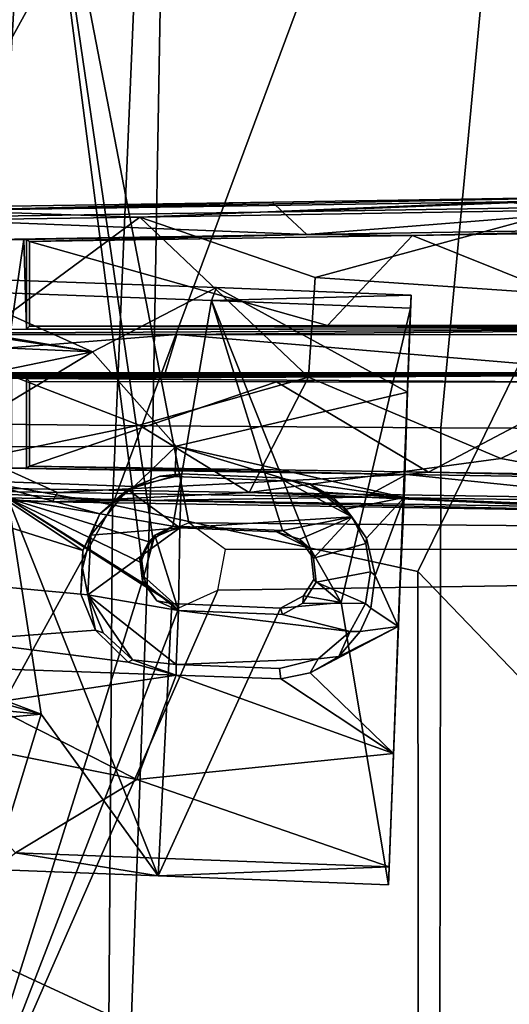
# Model space of a CAD drawing. Header units: millimetres. Extents: x -340 to 319, y -456 to 358.
# Tile 21 of 88: x -171 to -120, y -68 to 35. Entities that reach past the tile are written whole.
import ezdxf

# ---------------------------------------------------------------- set-up
doc = ezdxf.new("R2010")
doc.units = ezdxf.units.MM
doc.layers.add('Layer 01', color=7, linetype='Continuous', true_color=0x000000)

msp = doc.modelspace()

# ---------------------------------------------------------------- linework, layer by layer
at = {"layer": 'Layer 01'}
for points in [[(-195.905, -9.796, 499.044), (-158.547, 58.238, 491.921), (-193.494, 75.426, 493.925), (-213.13, 30.192, 496.676)], [(-129.699, 70.185, 489.483), (-158.547, 58.238, 491.921), (-161.702, -15.887, 496.135)], [(-129.619, -22.92, 494.311), (-96.711, 44.424, 489.628), (-129.699, 70.185, 489.483), (-161.702, -15.887, 496.135)], [(-170.228, 68.124, 432.078), (-180.786, 15.007, 435.25), (-186.435, 48.298, 433.636)], [(-179.362, -90.332, 441.339), (-180.786, 15.007, 435.25), (-170.228, 68.124, 432.078)], [(-179.362, -90.332, 441.339), (-170.228, 68.124, 432.078), (-158.394, -23.42, 437.429)], [(-75.512, 44.247, 433.477), (150.574, -20.344, 437.249), (-170.228, 68.124, 432.078)], [(-153.663, -17.77, 437.099), (-170.228, 68.124, 432.078), (150.574, -20.344, 437.249)], [(-157.438, -19.406, 437.195), (-170.228, 68.124, 432.078), (-153.663, -17.77, 437.099)], [(-157.438, -19.406, 437.195), (-158.394, -23.42, 437.429), (-170.228, 68.124, 432.078)], [(-185.562, 59.975, 458.101), (-156.573, 42.297, 454.808), (-157.449, -7.572, 456.402), (-187.588, -7.255, 461.326)], [(-158.547, 58.238, 491.921), (-195.905, -9.796, 499.044), (-161.702, -15.887, 496.135)], [(-95.838, -7.928, 450.763), (-122.188, 45.265, 451.275), (-85.378, 51.45, 449.029)], [(-156.573, 42.297, 454.808), (-122.188, 45.265, 451.275), (-127.193, -7.797, 452.899), (-157.449, -7.572, 456.402)], [(-127.193, -7.797, 452.899), (-122.188, 45.265, 451.275), (-95.838, -7.928, 450.763)], [(-97.985, -55.805, 494.591), (-65.533, 19.026, 490.235), (-96.711, 44.424, 489.628), (-129.619, -22.92, 494.311)], [(-100.887, 16.651, 144.588), (-179.502, 15.062, 147.152), (-120.203, 15.989, 160.789)], [(-179.502, 15.062, 147.152), (-100.887, 16.651, 144.588), (-144.867, 15.95, 135.258)], [(-143.841, 14.922, 134.454), (-144.867, 15.95, 135.258), (-100.887, 16.651, 144.588)], [(-102.832, 15.587, 143.116), (-143.841, 14.922, 134.454), (-100.887, 16.651, 144.588)], [(-120.203, 15.989, 160.789), (-64.251, 16.886, 172.343), (-56.746, 17.368, 153.135), (-100.887, 16.651, 144.588)], [(-64.251, 16.886, 172.343), (-120.203, 15.989, 160.789), (-83.332, 15.6, 169.526)], [(-186.339, 15.298, 125.898), (-144.867, 15.95, 135.258), (-143.841, 14.922, 134.454), (-185.523, 14.293, 125.02)], [(-179.502, 15.062, 147.152), (-144.867, 15.95, 135.258), (-186.339, 15.298, 125.898)], [(-179.502, 15.062, 147.152), (-158.832, 14.373, 153.061), (-120.203, 15.989, 160.789)], [(-120.203, 15.989, 160.789), (-158.832, 14.373, 153.061), (-114.32, 15.102, 163.011)], [(-143.841, 14.922, 134.454), (-102.832, 15.587, 143.116), (-141.26, 12.522, 135.112)], [(-102.832, 15.587, 143.116), (-93.075, 13.293, 145.158), (-141.26, 12.522, 135.112)], [(-83.332, 15.6, 169.526), (-120.203, 15.989, 160.789), (-114.32, 15.102, 163.011)], [(-158.832, 14.373, 153.061), (-179.502, 15.062, 147.152), (-195.405, 13.837, 144.254)], [(-143.841, 14.922, 134.454), (-141.26, 12.522, 135.112), (-185.523, 14.293, 125.02)], [(-114.32, 15.102, 163.011), (-158.832, 14.373, 153.061), (-140.412, 8.015, 157.345)], [(-140.412, 8.015, 157.345), (-102.227, 5.437, 165.787), (-114.32, 15.102, 163.011)], [(-195.405, 13.837, 144.254), (-178.292, -0.002, 148.525), (-158.832, 14.373, 153.061)], [(-191.761, 11.731, 123.593), (-185.523, 14.293, 125.02), (-141.26, 12.522, 135.112)], [(-141.091, -2.458, 157.241), (-158.832, 14.373, 153.061), (-178.292, -0.002, 148.525), (-158.891, -7.511, 153.094)], [(-158.832, 14.373, 153.061), (-141.091, -2.458, 157.241), (-140.412, 8.015, 157.345)], [(-141.26, 12.522, 135.112), (-172.873, 11.997, 129.535), (-191.761, 11.731, 123.593)], [(-141.26, 12.522, 135.112), (-170.988, 12.003, 129.889), (-172.873, 11.997, 129.535)], [(-170.988, 12.003, 129.889), (-141.26, 12.522, 135.112), (-170.708, 12.014, 131.032)], [(-170.391, 11.809, 143.18), (-170.708, 12.014, 131.032), (-141.26, 12.522, 135.112)], [(-130.169, 12.437, 152.423), (-170.391, 11.809, 143.18), (-141.26, 12.522, 135.112)], [(-170.391, 11.809, 143.18), (-130.169, 12.437, 152.423), (-139.098, 2.957, 150.532)], [(-141.26, 12.522, 135.112), (-93.075, 13.293, 145.158), (-130.169, 12.437, 152.423)], [(-130.169, 12.437, 152.423), (-106.721, 2.992, 157.712), (-139.098, 2.957, 150.532)], [(-99.123, 12.929, 159.171), (-130.169, 12.437, 152.423), (-93.075, 13.293, 145.158)], [(-99.123, 12.929, 159.171), (-106.721, 2.992, 157.712), (-130.169, 12.437, 152.423)], [(-172.873, 11.997, 129.535), (-170.988, 12.003, 129.889), (-172.351, 2.553, 129.408)], [(-170.711, 2.583, 130.948), (-172.351, 2.553, 129.408), (-170.988, 12.003, 129.889)], [(-170.708, 12.014, 131.032), (-170.711, 2.583, 130.948), (-170.988, 12.003, 129.889)], [(-170.711, 2.583, 130.948), (-170.708, 12.014, 131.032), (-170.391, 11.809, 143.18), (-170.39, 2.909, 143.226)], [(-170.39, 2.909, 143.226), (-170.391, 11.809, 143.18), (-139.098, 2.957, 150.532)], [(-182.859, 3.426, 420.383), (-181.299, 8.066, 420.679), (-163.779, 0.213, 419.781)], [(-150.747, 6.957, 420.098), (-163.779, 0.213, 419.781), (-181.299, 8.066, 420.679)], [(-151.296, 5.599, 437.572), (-150.747, 6.957, 420.098), (-181.299, 8.066, 420.679), (-174.04, 6.447, 437.989)], [(-102.03, -1.835, 165.862), (-102.227, 5.437, 165.787), (-140.412, 8.015, 157.345), (-141.091, -2.458, 157.241)], [(-155.351, -18.134, 439.106), (-151.296, 5.599, 437.572), (-174.04, 6.447, 437.989), (-172.69, -15.193, 439.432)], [(-163.779, 0.213, 419.781), (-150.747, 6.957, 420.098), (-130.708, -4.045, 419.35), (-155.003, -9.734, 419.439)], [(-130.315, 6.169, 419.997), (-150.747, 6.957, 420.098), (-151.296, 5.599, 437.572)], [(-150.747, 6.957, 420.098), (-130.315, 6.169, 419.997), (-130.708, -4.045, 419.35)], [(-155.351, -18.134, 439.106), (-143.817, -18.595, 438.904), (-151.296, 5.599, 437.572)], [(-151.296, 5.599, 437.572), (-130.365, 4.789, 437.39), (-130.315, 6.169, 419.997)], [(-151.296, 5.599, 437.572), (-140.89, -20.518, 438.964), (-137.653, -26.171, 439.262), (-130.365, 4.789, 437.39)], [(-143.817, -18.595, 438.904), (-140.89, -20.518, 438.964), (-151.296, 5.599, 437.572)], [(-130.315, 6.169, 419.997), (-130.365, 4.789, 437.39), (-130.708, -4.045, 419.35)], [(-137.653, -26.171, 439.262), (-132.694, -55.841, 440.91), (-130.365, 4.789, 437.39)], [(-130.365, 4.789, 437.39), (-132.694, -55.841, 440.91), (-130.708, -4.045, 419.35)], [(-163.779, 0.213, 419.781), (-180.206, 2.688, 420.271), (-182.859, 3.426, 420.383)], [(-208.258, 2.02, 102.176), (-175.311, 2.552, 128.523), (-80.255, 2.661, 149.536)], [(-154.935, 2.023, 111.739), (-208.258, 2.02, 102.176), (-80.255, 2.661, 149.536)], [(-180.206, 2.688, 420.271), (-163.779, 0.213, 419.781), (-177.212, 0.795, 420.086)], [(-172.351, 2.553, 129.408), (-80.255, 2.661, 149.536), (-175.311, 2.552, 128.523)], [(-170.711, 2.583, 130.948), (-80.255, 2.661, 149.536), (-172.351, 2.553, 129.408)], [(-80.255, 2.661, 149.536), (-170.711, 2.583, 130.948), (-170.39, 2.909, 143.226)], [(-170.39, 2.909, 143.226), (-139.098, 2.957, 150.532), (-80.255, 2.661, 149.536)], [(-95.04, 1.995, 121.364), (-154.935, 2.023, 111.739), (-80.255, 2.661, 149.536)], [(-106.721, 2.992, 157.712), (-80.255, 2.661, 149.536), (-139.098, 2.957, 150.532)], [(-205.535, -2.024, 102.678), (-208.258, 2.02, 102.176), (-154.935, 2.023, 111.739)], [(-156.16, -2.024, 111.484), (-205.535, -2.024, 102.678), (-154.935, 2.023, 111.739)], [(-107.145, -2.005, 119.492), (-156.16, -2.024, 111.484), (-154.935, 2.023, 111.739)], [(-95.04, 1.995, 121.364), (-107.145, -2.005, 119.492), (-154.935, 2.023, 111.739)], [(-175.033, -2.112, 419.913), (-177.212, 0.795, 420.086), (-163.779, 0.213, 419.781)], [(-173.832, -5.872, 419.75), (-175.033, -2.112, 419.913), (-163.779, 0.213, 419.781)], [(-155.003, -9.734, 419.439), (-174.206, -9.8, 419.755), (-173.832, -5.872, 419.75), (-163.779, 0.213, 419.781)], [(-158.891, -7.511, 153.094), (-178.292, -0.002, 148.525), (-189.535, -13.908, 145.724)], [(-82.116, -2.142, 129.192), (-297.972, -2.126, 90.152), (-247.09, -2.009, 94.702)], [(-82.116, -2.142, 129.192), (-247.09, -2.009, 94.702), (-205.535, -2.024, 102.678)], [(-156.16, -2.024, 111.484), (-82.116, -2.142, 129.192), (-205.535, -2.024, 102.678)], [(-107.145, -2.005, 119.492), (-82.116, -2.142, 129.192), (-156.16, -2.024, 111.484)], [(-120.891, -11.034, 161.657), (-102.03, -1.835, 165.862), (-141.091, -2.458, 157.241)], [(-102.03, -1.835, 165.862), (-120.891, -11.034, 161.657), (-97.319, -15.383, 166.67)], [(-297.972, -2.126, 90.152), (-82.116, -2.142, 129.192), (-296.37, -2.23, 94.434)], [(-292.542, -2.309, 98.154), (-296.37, -2.23, 94.434), (-82.116, -2.142, 129.192)], [(-267.251, -2.399, 106.104), (-292.542, -2.309, 98.154), (-82.116, -2.142, 129.192)], [(-82.116, -2.142, 129.192), (-265.713, -2.429, 107.564), (-267.251, -2.399, 106.104)], [(-82.116, -2.142, 129.192), (-265.416, -2.724, 118.901), (-265.713, -2.429, 107.564)], [(-265.416, -2.724, 118.901), (-82.116, -2.142, 129.192), (-230.291, -2.803, 128.276)], [(-82.116, -2.142, 129.192), (-172.251, -2.565, 129.465), (-230.291, -2.803, 128.276)], [(-172.251, -2.565, 129.465), (-82.116, -2.142, 129.192), (-170.713, -2.595, 130.925)], [(-172.251, -12.015, 129.465), (-172.251, -2.565, 129.465), (-170.713, -2.595, 130.925), (-170.713, -12.019, 130.925)], [(-170.713, -2.595, 130.925), (-82.116, -2.142, 129.192), (-110.543, -2.991, 156.901)], [(-170.391, -2.914, 143.227), (-170.713, -2.595, 130.925), (-110.543, -2.991, 156.901)], [(-170.713, -12.019, 130.925), (-170.713, -2.595, 130.925), (-170.391, -2.914, 143.227), (-170.39, -11.812, 143.181)], [(-110.543, -2.991, 156.901), (-144.47, -2.959, 149.294), (-170.391, -2.914, 143.227)], [(-170.39, -11.812, 143.181), (-170.391, -2.914, 143.227), (-144.47, -2.959, 149.294)], [(-144.47, -2.959, 149.294), (-128.484, -12.466, 152.801), (-170.39, -11.812, 143.181)], [(-141.091, -2.458, 157.241), (-158.891, -7.511, 153.094), (-147.327, -14.59, 155.682)], [(-120.891, -11.034, 161.657), (-141.091, -2.458, 157.241), (-147.327, -14.59, 155.682)], [(-110.543, -2.991, 156.901), (-128.484, -12.466, 152.801), (-144.47, -2.959, 149.294)], [(-110.543, -2.991, 156.901), (-82.098, -13.203, 162.757), (-128.484, -12.466, 152.801)], [(-155.003, -9.734, 419.439), (-130.708, -4.045, 419.35), (-131.05, -15.105, 419.312)], [(-132.694, -55.841, 440.91), (-132.626, -53.98, 423.496), (-130.708, -4.045, 419.35)], [(-132.626, -53.98, 423.496), (-132.167, -42.055, 421.533), (-130.708, -4.045, 419.35)], [(-131.664, -28.704, 420.04), (-130.708, -4.045, 419.35), (-132.167, -42.055, 421.533)], [(-130.708, -4.045, 419.35), (-131.664, -28.704, 420.04), (-131.05, -15.105, 419.312)], [(-189.535, -13.908, 145.724), (-147.327, -14.59, 155.682), (-158.891, -7.511, 153.094)], [(-187.588, -7.255, 461.326), (-157.449, -7.572, 456.402), (-159.71, -70.612, 459.31), (-189.105, -57.027, 463.954)], [(-157.449, -7.572, 456.402), (-127.193, -7.797, 452.899), (-127.313, -70.696, 455.282), (-159.71, -70.612, 459.31)], [(-127.193, -7.797, 452.899), (-95.838, -7.928, 450.763), (-95.379, -73.876, 453.179), (-127.313, -70.696, 455.282)], [(-195.414, -77.234, 502.326), (-161.702, -15.887, 496.135), (-195.905, -9.796, 499.044)], [(-155.003, -9.734, 419.439), (-159.412, -13.963, 419.563), (-175.919, -13.355, 419.822), (-174.206, -9.8, 419.755)], [(-159.412, -13.963, 419.563), (-155.003, -9.734, 419.439), (-155.114, -12.903, 419.485)], [(-142.79, -13.395, 419.379), (-155.114, -12.903, 419.485), (-155.003, -9.734, 419.439)], [(-142.79, -13.395, 419.379), (-155.003, -9.734, 419.439), (-131.05, -15.105, 419.312)], [(-147.327, -14.59, 155.682), (-97.319, -15.383, 166.67), (-120.891, -11.034, 161.657)], [(-173.099, -12.024, 127.945), (-167.453, -14.58, 129.183), (-201.525, -14.049, 121.232)], [(-172.251, -12.015, 129.465), (-170.713, -12.019, 130.925), (-173.099, -12.024, 127.945)], [(-173.099, -12.024, 127.945), (-170.713, -12.019, 130.925), (-130.791, -12.691, 137.336)], [(-130.791, -12.691, 137.336), (-167.453, -14.58, 129.183), (-173.099, -12.024, 127.945)], [(-170.713, -12.019, 130.925), (-170.39, -11.812, 143.181), (-130.791, -12.691, 137.336)], [(-128.484, -12.466, 152.801), (-130.791, -12.691, 137.336), (-170.39, -11.812, 143.181)], [(-164.814, -20.678, 419.869), (-179.158, -16.167, 419.987), (-175.919, -13.355, 419.822)], [(-175.919, -13.355, 419.822), (-159.412, -13.963, 419.563), (-163.007, -16.833, 419.707)], [(-163.007, -16.833, 419.707), (-164.814, -20.678, 419.869), (-175.919, -13.355, 419.822)], [(-130.791, -12.691, 137.336), (-135.187, -15.078, 136.314), (-167.453, -14.58, 129.183)], [(-156.703, -12.879, 428.885), (-154.436, -12.645, 431.503), (-160.116, -14.294, 431.612)], [(-154.627, -18.321, 431.835), (-160.116, -14.294, 431.612), (-154.436, -12.645, 431.503)], [(-156.703, -12.879, 428.885), (-160.116, -14.294, 431.612), (-159.412, -13.963, 419.563)], [(-155.114, -12.903, 419.485), (-156.703, -12.879, 428.885), (-159.412, -13.963, 419.563)], [(-155.114, -12.903, 419.485), (-154.436, -12.645, 431.503), (-156.703, -12.879, 428.885)], [(-142.79, -13.395, 419.379), (-144.22, -13.037, 431.503), (-154.436, -12.645, 431.503), (-155.114, -12.903, 419.485)], [(-154.436, -12.645, 431.503), (-144.22, -13.037, 431.503), (-136.527, -17.164, 431.725), (-154.627, -18.321, 431.835)], [(-141.007, -13.697, 431.508), (-144.22, -13.037, 431.503), (-142.79, -13.395, 419.379)], [(-136.527, -17.164, 431.725), (-144.22, -13.037, 431.503), (-141.007, -13.697, 431.508)], [(-139.591, -14.552, 419.378), (-141.007, -13.697, 431.508), (-142.79, -13.395, 419.379)], [(-139.591, -14.552, 419.378), (-142.79, -13.395, 419.379), (-131.05, -15.105, 419.312)], [(-130.791, -12.691, 137.336), (-102.908, -15.588, 143.1), (-135.187, -15.078, 136.314)], [(-128.484, -12.466, 152.801), (-93.153, -13.293, 145.142), (-130.791, -12.691, 137.336)], [(-130.791, -12.691, 137.336), (-93.153, -13.293, 145.142), (-102.908, -15.588, 143.1)], [(-82.098, -13.203, 162.757), (-93.153, -13.293, 145.142), (-128.484, -12.466, 152.801)], [(-167.993, -15.587, 130.186), (-236.382, -14.53, 113.795), (-201.525, -14.049, 121.232)], [(-162.268, -15.332, 151.233), (-189.535, -13.908, 145.724), (-207.038, -14.643, 140.341)], [(-167.453, -14.58, 129.183), (-167.993, -15.587, 130.186), (-201.525, -14.049, 121.232)], [(-147.327, -14.59, 155.682), (-189.535, -13.908, 145.724), (-162.268, -15.332, 151.233)], [(-163.977, -19.097, 431.9), (-163.007, -16.833, 419.707), (-160.116, -14.294, 431.612)], [(-160.116, -14.294, 431.612), (-154.627, -18.321, 431.835), (-163.977, -19.097, 431.9)], [(-160.116, -14.294, 431.612), (-163.007, -16.833, 419.707), (-159.412, -13.963, 419.563)], [(-139.591, -14.552, 419.378), (-138.502, -15.127, 431.495), (-141.007, -13.697, 431.508)], [(-136.527, -17.164, 431.725), (-141.007, -13.697, 431.508), (-138.502, -15.127, 431.495)], [(-236.382, -14.53, 113.795), (-167.993, -15.587, 130.186), (-207.038, -14.643, 140.341)], [(-162.268, -15.332, 151.233), (-207.038, -14.643, 140.341), (-167.993, -15.587, 130.186)], [(-184.014, -32.288, 440.904), (-169.182, -37.922, 440.56), (-172.69, -15.193, 439.432)], [(-172.69, -15.193, 439.432), (-156.877, -54.909, 441.167), (-155.468, -26.273, 439.559)], [(-169.182, -37.922, 440.56), (-156.877, -54.909, 441.167), (-172.69, -15.193, 439.432)], [(-157.855, -19.795, 439.244), (-155.351, -18.134, 439.106), (-172.69, -15.193, 439.432)], [(-172.69, -15.193, 439.432), (-158.722, -21.97, 439.391), (-157.855, -19.795, 439.244)], [(-158.136, -24.352, 439.511), (-158.722, -21.97, 439.391), (-172.69, -15.193, 439.432)], [(-158.136, -24.352, 439.511), (-172.69, -15.193, 439.432), (-155.468, -26.273, 439.559)], [(-167.993, -15.587, 130.186), (-167.453, -14.58, 129.183), (-135.187, -15.078, 136.314)], [(-135.187, -15.078, 136.314), (-100.968, -16.651, 144.571), (-167.993, -15.587, 130.186)], [(-162.268, -15.332, 151.233), (-167.993, -15.587, 130.186), (-100.968, -16.651, 144.571)], [(-104.425, -16.241, 164.192), (-147.327, -14.59, 155.682), (-162.268, -15.332, 151.233)], [(-104.425, -16.241, 164.192), (-162.268, -15.332, 151.233), (-100.968, -16.651, 144.571)], [(-147.327, -14.59, 155.682), (-104.425, -16.241, 164.192), (-97.319, -15.383, 166.67)], [(-138.502, -15.127, 431.495), (-139.591, -14.552, 419.378), (-137.163, -16.363, 419.408)], [(-139.591, -14.552, 419.378), (-131.05, -15.105, 419.312), (-137.163, -16.363, 419.408)], [(-137.163, -16.363, 419.408), (-136.527, -17.164, 431.725), (-138.502, -15.127, 431.495)], [(-137.163, -16.363, 419.408), (-131.05, -15.105, 419.312), (-135.016, -19.415, 419.497)], [(-102.908, -15.588, 143.1), (-100.968, -16.651, 144.571), (-135.187, -15.078, 136.314)], [(-131.05, -15.105, 419.312), (-134.094, -23.315, 419.696), (-135.016, -19.415, 419.497)], [(-134.094, -23.315, 419.696), (-131.05, -15.105, 419.312), (-131.664, -28.704, 420.04)], [(-161.702, -15.887, 496.135), (-195.414, -77.234, 502.326), (-162.209, -90.639, 499.476)], [(-181.218, -23.787, 420.412), (-179.158, -16.167, 419.987), (-164.814, -20.678, 419.869), (-165.009, -25.277, 420.19)], [(-162.209, -90.639, 499.476), (-129.523, -95.38, 497.421), (-129.619, -22.92, 494.311), (-161.702, -15.887, 496.135)], [(-136.527, -17.164, 431.725), (-137.163, -16.363, 419.408), (-135.016, -19.415, 419.497)], [(-164.814, -20.678, 419.869), (-163.007, -16.833, 419.707), (-163.977, -19.097, 431.9)], [(-144.44, -18.716, 431.834), (-154.627, -18.321, 431.835), (-136.527, -17.164, 431.725)], [(-142.001, -19.487, 431.88), (-144.44, -18.716, 431.834), (-136.527, -17.164, 431.725)], [(-140.556, -21.509, 431.99), (-142.001, -19.487, 431.88), (-136.527, -17.164, 431.725)], [(-140.556, -21.509, 431.99), (-136.527, -17.164, 431.725), (-135.086, -19.965, 431.879)], [(-136.527, -17.164, 431.725), (-135.016, -19.415, 419.497), (-135.086, -19.965, 431.879)], [(-164.274, -25.341, 432.265), (-154.627, -18.321, 431.835), (-154.765, -26.994, 432.34)], [(-163.977, -19.097, 431.9), (-154.627, -18.321, 431.835), (-164.274, -25.341, 432.265)], [(-155.351, -18.134, 439.106), (-157.855, -19.795, 439.244), (-157.223, -19.093, 433.475)], [(-157.223, -19.093, 433.475), (-154.627, -18.321, 431.835), (-155.351, -18.134, 439.106)], [(-154.765, -26.994, 432.34), (-154.627, -18.321, 431.835), (-157.223, -19.093, 433.475)], [(-154.627, -18.321, 431.835), (-144.44, -18.716, 431.834), (-143.817, -18.595, 438.904), (-155.351, -18.134, 439.106)], [(-149.825, -20.604, 437.265), (-153.663, -17.77, 437.099), (150.574, -20.344, 437.249)], [(-143.817, -18.595, 438.904), (-144.44, -18.716, 431.834), (-140.89, -20.518, 438.964)], [(-164.814, -20.678, 419.869), (-163.977, -19.097, 431.9), (-164.847, -22.544, 426.047)], [(-164.274, -25.341, 432.265), (-164.847, -22.544, 426.047), (-163.977, -19.097, 431.9)], [(-158.798, -21.572, 435.847), (-158.542, -23.909, 435.838), (-157.223, -19.093, 433.475)], [(-157.855, -19.795, 439.244), (-158.798, -21.572, 435.847), (-157.223, -19.093, 433.475)], [(-157.223, -19.093, 433.475), (-158.542, -23.909, 435.838), (-154.765, -26.994, 432.34)], [(-140.89, -20.518, 438.964), (-144.44, -18.716, 431.834), (-142.001, -19.487, 431.88)], [(-140.89, -20.518, 438.964), (-142.001, -19.487, 431.88), (-140.556, -21.509, 431.99)], [(-134.094, -23.315, 419.696), (-134.575, -22.943, 432.055), (-135.086, -19.965, 431.879), (-135.016, -19.415, 419.497)], [(150.574, -20.344, 437.249), (-74.704, -146.791, 444.636), (-179.362, -90.332, 441.339)], [(-179.362, -90.332, 441.339), (-150.609, -24.858, 437.513), (150.574, -20.344, 437.249)], [(-164.814, -20.678, 419.869), (-164.847, -22.544, 426.047), (-165.009, -25.277, 420.19)], [(-157.855, -19.795, 439.244), (-158.722, -21.97, 439.391), (-158.798, -21.572, 435.847)], [(150.574, -20.344, 437.249), (-150.609, -24.858, 437.513), (-149.825, -20.604, 437.265)], [(-140.89, -20.518, 438.964), (-140.556, -21.509, 431.99), (-140.28, -24.04, 432.139), (-140.547, -23.752, 439.149)], [(-140.547, -23.752, 439.149), (-137.653, -26.171, 439.262), (-140.89, -20.518, 438.964)], [(-134.575, -22.943, 432.055), (-140.28, -24.04, 432.139), (-140.556, -21.509, 431.99), (-135.086, -19.965, 431.879)], [(-158.798, -21.572, 435.847), (-158.722, -21.97, 439.391), (-158.542, -23.909, 435.838)], [(-164.274, -25.341, 432.265), (-165.009, -25.277, 420.19), (-164.847, -22.544, 426.047)], [(-158.542, -23.909, 435.838), (-158.722, -21.97, 439.391), (-158.136, -24.352, 439.511)], [(-181.218, -23.787, 420.412), (-165.009, -25.277, 420.19), (-163.49, -29.064, 420.484), (-177.887, -30.145, 420.877)], [(-154.722, -26.741, 437.623), (-179.362, -90.332, 441.339), (-158.394, -23.42, 437.429)], [(-141.677, -26.244, 432.272), (-141.607, -25.474, 439.255), (-140.547, -23.752, 439.149), (-140.28, -24.04, 432.139)], [(-141.607, -25.474, 439.255), (-137.653, -26.171, 439.262), (-140.547, -23.752, 439.149)], [(-140.28, -24.04, 432.139), (-134.575, -22.943, 432.055), (-135.109, -26.253, 432.251)], [(-134.541, -26.758, 419.933), (-135.109, -26.253, 432.251), (-134.575, -22.943, 432.055), (-134.094, -23.315, 419.696)], [(-134.541, -26.758, 419.933), (-134.094, -23.315, 419.696), (-131.664, -28.704, 420.04)], [(-97.985, -55.805, 494.591), (-129.619, -22.92, 494.311), (-129.523, -95.38, 497.421)], [(-158.542, -23.909, 435.838), (-158.136, -24.352, 439.511), (-157.015, -25.982, 435.797)], [(-158.542, -23.909, 435.838), (-157.015, -25.982, 435.797), (-154.765, -26.994, 432.34)], [(-157.015, -25.982, 435.797), (-158.136, -24.352, 439.511), (-155.468, -26.273, 439.559)], [(-135.109, -26.253, 432.251), (-141.677, -26.244, 432.272), (-140.28, -24.04, 432.139)], [(-154.722, -26.741, 437.623), (-150.609, -24.858, 437.513), (-179.362, -90.332, 441.339)], [(-163.49, -29.064, 420.484), (-165.009, -25.277, 420.19), (-164.274, -25.341, 432.265)], [(-159.581, -32.195, 426.389), (-162.684, -29.37, 426.427), (-164.274, -25.341, 432.265)], [(-164.274, -25.341, 432.265), (-154.983, -32.674, 432.672), (-159.581, -32.195, 426.389)], [(-164.274, -25.341, 432.265), (-162.684, -29.37, 426.427), (-163.49, -29.064, 420.484)], [(-154.983, -32.674, 432.672), (-164.274, -25.341, 432.265), (-154.765, -26.994, 432.34)], [(-141.607, -25.474, 439.255), (-141.677, -26.244, 432.272), (-143.84, -27.416, 432.344), (-144.022, -26.748, 439.379)], [(-137.653, -26.171, 439.262), (-141.607, -25.474, 439.255), (-144.022, -26.748, 439.379)], [(-157.015, -25.982, 435.797), (-155.468, -26.273, 439.559), (-154.765, -26.994, 432.34)], [(-144.022, -26.748, 439.379), (-156.877, -54.909, 441.167), (-132.694, -55.841, 440.91), (-137.653, -26.171, 439.262)], [(-144.022, -26.748, 439.379), (-155.468, -26.273, 439.559), (-156.877, -54.909, 441.167)], [(-154.765, -26.994, 432.34), (-155.468, -26.273, 439.559), (-144.022, -26.748, 439.379), (-143.84, -27.416, 432.344)], [(-143.84, -27.416, 432.344), (-141.677, -26.244, 432.272), (-135.109, -26.253, 432.251), (-136.715, -29.217, 432.429)], [(-135.653, -29.198, 420.158), (-136.715, -29.217, 432.429), (-135.109, -26.253, 432.251), (-134.541, -26.758, 419.933)], [(-134.541, -26.758, 419.933), (-131.664, -28.704, 420.04), (-135.653, -29.198, 420.158)], [(-136.715, -29.217, 432.429), (-140.078, -32.099, 432.602), (-154.983, -32.674, 432.672), (-154.765, -26.994, 432.34)], [(-154.765, -26.994, 432.34), (-143.84, -27.416, 432.344), (-136.715, -29.217, 432.429)], [(-131.664, -28.704, 420.04), (-132.167, -42.055, 421.533), (-140.932, -33.558, 420.613)], [(-131.664, -28.704, 420.04), (-140.932, -33.558, 420.613), (-137.914, -31.828, 420.42)], [(-135.653, -29.198, 420.158), (-131.664, -28.704, 420.04), (-137.914, -31.828, 420.42)], [(-160.049, -32.449, 420.758), (-177.887, -30.145, 420.877), (-163.49, -29.064, 420.484)], [(-162.684, -29.37, 426.427), (-159.581, -32.195, 426.389), (-160.049, -32.449, 420.758), (-163.49, -29.064, 420.484)], [(-137.914, -31.828, 420.42), (-140.078, -32.099, 432.602), (-136.715, -29.217, 432.429)], [(-136.715, -29.217, 432.429), (-135.653, -29.198, 420.158), (-137.914, -31.828, 420.42)], [(-154.984, -33.789, 420.775), (-175.953, -33.065, 421.146), (-177.887, -30.145, 420.877), (-160.049, -32.449, 420.758)], [(-140.078, -32.099, 432.602), (-144.158, -33.097, 432.652), (-154.983, -32.674, 432.672)], [(-140.932, -33.558, 420.613), (-144.014, -34.204, 420.727), (-144.158, -33.097, 432.652), (-140.078, -32.099, 432.602)], [(-140.932, -33.558, 420.613), (-140.078, -32.099, 432.602), (-137.914, -31.828, 420.42)], [(-181.699, -34.4, 440.878), (-169.182, -37.922, 440.56), (-184.014, -32.288, 440.904)], [(-175.953, -33.065, 421.146), (-154.984, -33.789, 420.775), (-174.934, -36.782, 421.556)], [(-160.049, -32.449, 420.758), (-159.581, -32.195, 426.389), (-154.984, -33.789, 420.775)], [(-159.581, -32.195, 426.389), (-154.983, -32.674, 432.672), (-154.984, -33.789, 420.775)], [(-154.984, -33.789, 420.775), (-154.983, -32.674, 432.672), (-144.158, -33.097, 432.652), (-144.014, -34.204, 420.727)], [(-159.139, -44.766, 422.307), (-174.934, -36.782, 421.556), (-154.984, -33.789, 420.775)], [(-159.139, -44.766, 422.307), (-154.984, -33.789, 420.775), (-132.167, -42.055, 421.533)], [(-154.984, -33.789, 420.775), (-144.014, -34.204, 420.727), (-132.167, -42.055, 421.533)], [(-132.167, -42.055, 421.533), (-144.014, -34.204, 420.727), (-140.932, -33.558, 420.613)], [(-181.364, -36.744, 440.975), (-169.182, -37.922, 440.56), (-181.699, -34.4, 440.878)], [(-169.182, -37.922, 440.56), (-181.364, -36.744, 440.975), (-182.416, -39.138, 441.127)], [(-159.139, -44.766, 422.307), (-175.777, -41.452, 422.214), (-174.934, -36.782, 421.556)], [(-169.182, -37.922, 440.56), (-182.416, -39.138, 441.127), (-174.181, -54.247, 441.479)], [(-169.182, -37.922, 440.56), (-174.181, -54.247, 441.479), (-156.877, -54.909, 441.167)], [(-178.572, -45.179, 422.837), (-175.777, -41.452, 422.214), (-159.139, -44.766, 422.307), (-171.882, -52.477, 423.901)], [(-132.626, -53.98, 423.496), (-159.139, -44.766, 422.307), (-132.167, -42.055, 421.533)], [(-132.626, -53.98, 423.496), (-171.882, -52.477, 423.901), (-159.139, -44.766, 422.307)], [(-156.877, -54.909, 441.167), (-174.181, -54.247, 441.479), (-171.882, -52.477, 423.901)], [(-132.626, -53.98, 423.496), (-156.877, -54.909, 441.167), (-171.882, -52.477, 423.901)], [(-132.626, -53.98, 423.496), (-132.694, -55.841, 440.91), (-156.877, -54.909, 441.167)], [(-97.985, -55.805, 494.591), (-129.523, -95.38, 497.421), (-97.735, -109.414, 496.656)], [(-159.71, -70.612, 459.31), (-193.381, -208.171, 472.175), (-189.105, -57.027, 463.954)]]:
    msp.add_3dface(points, dxfattribs=at)

doc.saveas('drawing.dxf')
